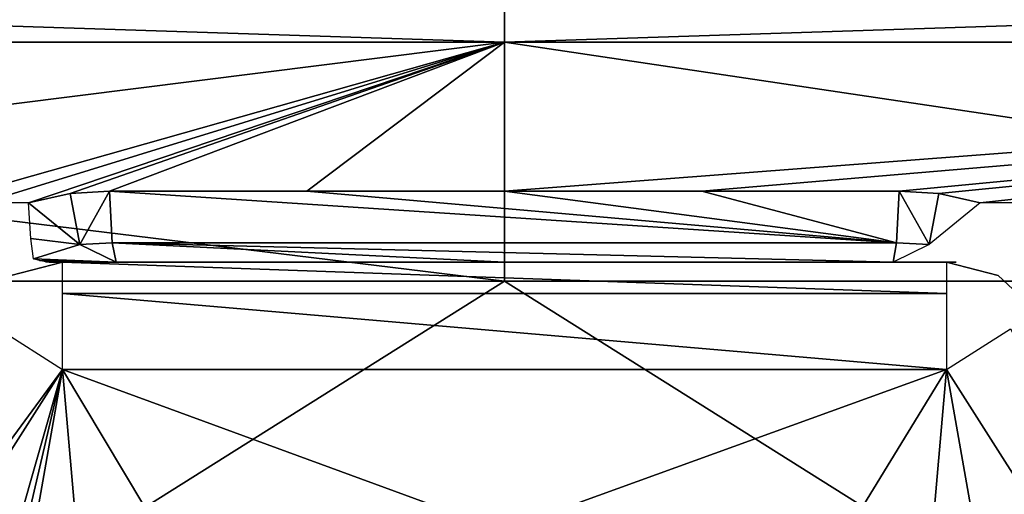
# Model space of a CAD drawing. Header units: inches. Extents: x -5.2 to 5.1, y -2.7 to 6.1.
# Tile 31 of 74: x -0.267 to 0.275, y -0.373 to -0.112. Entities that reach past the tile are written whole.
import ezdxf

# ---------------------------------------------------------------- set-up
doc = ezdxf.new("R2010")
doc.units = ezdxf.units.IN
doc.header["$LTSCALE"] = 52.148148
doc.header["$MEASUREMENT"] = 0
for name, color, linetype in [('127', 7, 'CONTINUOUS'), ('141', 7, 'CONTINUOUS'), ('206', 7, 'CONTINUOUS'), ('234', 7, 'CONTINUOUS'), ('235', 7, 'CONTINUOUS'), ('236', 7, 'CONTINUOUS'), ('237', 7, 'CONTINUOUS'), ('238', 7, 'CONTINUOUS'), ('39', 7, 'CONTINUOUS'), ('67', 7, 'CONTINUOUS'), ('68', 7, 'CONTINUOUS'), ('69', 7, 'CONTINUOUS'), ('70', 7, 'CONTINUOUS'), ('71', 7, 'CONTINUOUS'), ('73', 7, 'CONTINUOUS'), ('76', 7, 'CONTINUOUS')]:
    doc.layers.add(name, color=color, linetype=linetype)

msp = doc.modelspace()

# ---------------------------------------------------------------- linework, layer by layer
at = {"layer": '127', "linetype": 'Continuous'}
for points in [[(-1.074239, -0.124106, 3.778976), (-0.000003, -0.124106, 3.928695), (-1.076512, -0.088892, 3.786972), (-1.074239, -0.124106, 3.778976)], [(-0.000003, -0.124106, 3.928695), (-0.000003, -0.088892, 3.937008), (-1.076512, -0.088892, 3.786972), (-0.000003, -0.124106, 3.928695)], [(-0.000003, -0.124106, 3.928695), (1.074232, -0.124106, 3.778976), (-0.000003, -0.088892, 3.937008), (-0.000003, -0.124106, 3.928695)], [(1.074232, -0.124106, 3.778976), (1.076505, -0.088892, 3.786972), (-0.000003, -0.088892, 3.937008), (1.074232, -0.124106, 3.778976)]]:
    msp.add_3dface(points, dxfattribs=at)
at = {"layer": '141', "linetype": 'Continuous'}
for points in [[(-0.000003, -0.255697, 3.8629), (-0.88146, -0.255697, 3.760988), (-0.55007, -0.601756, 3.645185), (-0.000003, -0.255697, 3.8629)], [(0.550069, -0.601756, 3.645184), (-0.000003, -0.255697, 3.8629), (-0.55007, -0.601756, 3.645185), (0.550069, -0.601756, 3.645184)], [(0.881454, -0.255697, 3.760988), (-0.000003, -0.255697, 3.8629), (0.550069, -0.601756, 3.645184), (0.881454, -0.255697, 3.760988)]]:
    msp.add_3dface(points, dxfattribs=at)
at = {"layer": '206', "linetype": 'Continuous'}
for points in [[(-0.000003, -0.088892, -3.937008), (-1.074239, -0.124106, -3.778976), (-1.076512, -0.088892, -3.786972), (-0.000003, -0.088892, -3.937008)], [(-0.000003, -0.124106, -3.928695), (-1.074239, -0.124106, -3.778976), (-0.000003, -0.088892, -3.937008), (-0.000003, -0.124106, -3.928695)], [(1.074232, -0.124106, -3.778976), (-0.000003, -0.124106, -3.928695), (1.076505, -0.088892, -3.786972), (1.074232, -0.124106, -3.778976)], [(1.076505, -0.088892, -3.786972), (-0.000003, -0.124106, -3.928695), (-0.000003, -0.088892, -3.937008), (1.076505, -0.088892, -3.786972)]]:
    msp.add_3dface(points, dxfattribs=at)
at = {"layer": '234', "linetype": 'Continuous'}
for points in [[(-0.261722, -0.212631, -3.875606), (-0.238875, -0.207507, -3.879648), (-0.233643, -0.235542, -3.854704), (-0.261722, -0.212631, -3.875606)], [(-0.238875, -0.207507, -3.879648), (-0.217204, -0.206102, -3.881625), (-0.233643, -0.235542, -3.854704), (-0.238875, -0.207507, -3.879648)], [(-0.233643, -0.235542, -3.854704), (-0.217204, -0.206102, -3.881625), (-0.215744, -0.234688, -3.855543), (-0.233643, -0.235542, -3.854704)], [(-0.213652, -0.245276, -3.81834), (-0.233643, -0.235542, -3.854704), (-0.215744, -0.234688, -3.855543), (-0.213652, -0.245276, -3.81834)]]:
    msp.add_3dface(points, dxfattribs=at)
at = {"layer": '235', "linetype": 'Continuous'}
for points in [[(-0.261722, -0.212631, -3.875606), (-0.233643, -0.235542, -3.854704), (-0.260595, -0.232256, -3.859814), (-0.261722, -0.212631, -3.875606)], [(-0.233643, -0.235542, -3.854704), (-0.259082, -0.24345, -3.837445), (-0.260595, -0.232256, -3.859814), (-0.233643, -0.235542, -3.854704)], [(-0.233643, -0.235542, -3.854704), (-0.213652, -0.245276, -3.81834), (-0.259082, -0.24345, -3.837445), (-0.233643, -0.235542, -3.854704)], [(-0.259082, -0.24345, -3.837445), (-0.213652, -0.245276, -3.81834), (-0.255723, -0.244405, -3.833152), (-0.259082, -0.24345, -3.837445)], [(-0.255723, -0.244405, -3.833152), (-0.213652, -0.245276, -3.81834), (-0.252383, -0.245017, -3.828666), (-0.255723, -0.244405, -3.833152)], [(-0.252383, -0.245017, -3.828666), (-0.213652, -0.245276, -3.81834), (-0.250437, -0.24521, -3.82593), (-0.252383, -0.245017, -3.828666)], [(-0.213652, -0.245276, -3.81834), (-0.248515, -0.245276, -3.82313), (-0.250437, -0.24521, -3.82593), (-0.213652, -0.245276, -3.81834)], [(-0.213652, -0.245276, -3.81834), (-0.23152, -0.245276, -3.821727), (-0.248515, -0.245276, -3.82313), (-0.213652, -0.245276, -3.81834)]]:
    msp.add_3dface(points, dxfattribs=at)
at = {"layer": '236', "linetype": 'Continuous'}
for points in [[(-0.217204, -0.206102, -3.881625), (-0.108646, -0.206102, -3.886179), (0.215752, -0.234514, -3.855823), (-0.217204, -0.206102, -3.881625)], [(-0.215744, -0.234688, -3.855543), (-0.217204, -0.206102, -3.881625), (0.215752, -0.234514, -3.855823), (-0.215744, -0.234688, -3.855543)], [(-0.108646, -0.206102, -3.886179), (-0.000003, -0.206102, -3.887697), (0.215752, -0.234514, -3.855823), (-0.108646, -0.206102, -3.886179)], [(-0.000003, -0.206102, -3.887697), (0.108639, -0.206102, -3.886179), (0.215752, -0.234514, -3.855823), (-0.000003, -0.206102, -3.887697)], [(0.108639, -0.206102, -3.886179), (0.217196, -0.206102, -3.881625), (0.215752, -0.234514, -3.855823), (0.108639, -0.206102, -3.886179)], [(0.213812, -0.245276, -3.818332), (-0.215744, -0.234688, -3.855543), (0.215752, -0.234514, -3.855823), (0.213812, -0.245276, -3.818332)], [(0.213812, -0.245276, -3.818332), (0.000035, -0.245276, -3.824313), (-0.215744, -0.234688, -3.855543), (0.213812, -0.245276, -3.818332)], [(0.000035, -0.245276, -3.824313), (-0.213652, -0.245276, -3.81834), (-0.215744, -0.234688, -3.855543), (0.000035, -0.245276, -3.824313)]]:
    msp.add_3dface(points, dxfattribs=at)
at = {"layer": '237', "linetype": 'Continuous'}
for points in [[(0.215752, -0.234514, -3.855823), (0.217196, -0.206102, -3.881625), (0.233586, -0.235577, -3.85465), (0.215752, -0.234514, -3.855823)], [(0.217196, -0.206102, -3.881625), (0.238911, -0.20751, -3.879643), (0.233586, -0.235577, -3.85465), (0.217196, -0.206102, -3.881625)], [(0.238911, -0.20751, -3.879643), (0.261747, -0.212631, -3.875604), (0.233586, -0.235577, -3.85465), (0.238911, -0.20751, -3.879643)], [(0.213812, -0.245276, -3.818332), (0.215752, -0.234514, -3.855823), (0.233586, -0.235577, -3.85465), (0.213812, -0.245276, -3.818332)]]:
    msp.add_3dface(points, dxfattribs=at)
at = {"layer": '238', "linetype": 'Continuous'}
msp.add_3dface([(0.581394, -0.835827, -3.383958), (0.243169, -0.304331, -3.383958), (0.278399, -0.281912, -3.401255), (0.581394, -0.835827, -3.383958)], dxfattribs=at)
at = {"layer": '39', "linetype": 'Continuous'}
for points in [[(-0.88146, -0.255697, 3.760988), (-0.000003, -0.255697, 3.8629), (-1.074239, -0.124106, 3.778976), (-0.88146, -0.255697, 3.760988)], [(-1.074239, -0.124106, 3.778976), (-0.000003, -0.255697, 3.8629), (-0.000003, -0.124106, 3.928695), (-1.074239, -0.124106, 3.778976)], [(-0.000003, -0.255697, 3.8629), (0.881454, -0.255697, 3.760988), (-0.000003, -0.124106, 3.928695), (-0.000003, -0.255697, 3.8629)], [(-0.000003, -0.124106, 3.928695), (0.881454, -0.255697, 3.760988), (1.074232, -0.124106, 3.778976), (-0.000003, -0.124106, 3.928695)]]:
    msp.add_3dface(points, dxfattribs=at)
at = {"layer": '67', "linetype": 'Continuous'}
for points in [[(0.271587, -0.252563, -3.443013), (0.243169, -0.245276, -3.443013), (0.271587, -0.252563, -3.788667), (0.271587, -0.252563, -3.443013)], [(0.271587, -0.252563, -3.788667), (0.243169, -0.245276, -3.443013), (0.243169, -0.245276, -3.788667), (0.271587, -0.252563, -3.788667)], [(0.292992, -0.272625, -3.788668), (0.292992, -0.272625, -3.443013), (0.271587, -0.252563, -3.443013), (0.292992, -0.272625, -3.788668)], [(0.292992, -0.272625, -3.788668), (0.271587, -0.252563, -3.443013), (0.271587, -0.252563, -3.788667), (0.292992, -0.272625, -3.788668)]]:
    msp.add_3dface(points, dxfattribs=at)
at = {"layer": '68', "linetype": 'Continuous'}
for points in [[(-0.248515, -0.245276, -3.82313), (-0.23152, -0.245276, -3.821727), (-0.244542, -0.245276, -3.806599), (-0.248515, -0.245276, -3.82313)], [(-0.244542, -0.245276, -3.806599), (-0.23152, -0.245276, -3.821727), (-0.243176, -0.245276, -3.788667), (-0.244542, -0.245276, -3.806599)], [(0.243169, -0.245276, -3.788667), (0.243169, -0.245276, -3.443013), (-0.243176, -0.245276, -3.443013), (0.243169, -0.245276, -3.788667)], [(0.231513, -0.245276, -3.82173), (0.243169, -0.245276, -3.788667), (-0.243176, -0.245276, -3.443013), (0.231513, -0.245276, -3.82173)], [(0.213812, -0.245276, -3.818332), (0.231513, -0.245276, -3.82173), (-0.243176, -0.245276, -3.443013), (0.213812, -0.245276, -3.818332)], [(0.000035, -0.245276, -3.824313), (0.213812, -0.245276, -3.818332), (-0.243176, -0.245276, -3.443013), (0.000035, -0.245276, -3.824313)], [(-0.213652, -0.245276, -3.81834), (0.000035, -0.245276, -3.824313), (-0.243176, -0.245276, -3.443013), (-0.213652, -0.245276, -3.81834)], [(-0.23152, -0.245276, -3.821727), (-0.213652, -0.245276, -3.81834), (-0.243176, -0.245276, -3.443013), (-0.23152, -0.245276, -3.821727)], [(-0.243176, -0.245276, -3.788667), (-0.23152, -0.245276, -3.821727), (-0.243176, -0.245276, -3.443013), (-0.243176, -0.245276, -3.788667)], [(0.24457, -0.245276, -3.806797), (0.243169, -0.245276, -3.788667), (0.231513, -0.245276, -3.82173), (0.24457, -0.245276, -3.806797)], [(0.248509, -0.245276, -3.82313), (0.24457, -0.245276, -3.806797), (0.231513, -0.245276, -3.82173), (0.248509, -0.245276, -3.82313)]]:
    msp.add_3dface(points, dxfattribs=at)
at = {"layer": '69', "linetype": 'Continuous'}
for points in [[(-0.243176, -0.245276, -3.443013), (0.243169, -0.245276, -3.443013), (0.243169, -0.262572, -3.401255), (-0.243176, -0.245276, -3.443013)], [(-0.243176, -0.245276, -3.443013), (0.243169, -0.262572, -3.401255), (-0.243176, -0.262572, -3.401255), (-0.243176, -0.245276, -3.443013)], [(0.243169, -0.304331, -3.383958), (-0.243176, -0.304331, -3.383958), (-0.243176, -0.262572, -3.401255), (0.243169, -0.304331, -3.383958)], [(0.243169, -0.262572, -3.401255), (0.243169, -0.304331, -3.383958), (-0.243176, -0.262572, -3.401255), (0.243169, -0.262572, -3.401255)]]:
    msp.add_3dface(points, dxfattribs=at)
at = {"layer": '70', "linetype": 'Continuous'}
for points in [[(-0.5814, -0.835827, -3.383958), (-0.243176, -0.304331, -3.383958), (-0.394818, -0.835827, -3.383958), (-0.5814, -0.835827, -3.383958)], [(-0.394818, -0.835827, -3.383958), (-0.243176, -0.304331, -3.383958), (-0.366111, -0.832194, -3.383958), (-0.394818, -0.835827, -3.383958)], [(-0.366111, -0.832194, -3.383958), (-0.243176, -0.304331, -3.383958), (-0.334873, -0.824018, -3.383958), (-0.366111, -0.832194, -3.383958)], [(-0.334873, -0.824018, -3.383958), (-0.243176, -0.304331, -3.383958), (-0.216539, -0.609449, -3.383958), (-0.334873, -0.824018, -3.383958)], [(-0.243176, -0.304331, -3.383958), (0.243169, -0.304331, -3.383958), (-0.001381, -0.39292, -3.383958), (-0.243176, -0.304331, -3.383958)], [(-0.216539, -0.609449, -3.383958), (-0.243176, -0.304331, -3.383958), (-0.152522, -0.455847, -3.383958), (-0.216539, -0.609449, -3.383958)], [(-0.152522, -0.455847, -3.383958), (-0.243176, -0.304331, -3.383958), (-0.001381, -0.39292, -3.383958), (-0.152522, -0.455847, -3.383958)], [(-0.001381, -0.39292, -3.383958), (0.243169, -0.304331, -3.383958), (0.151356, -0.454653, -3.383958), (-0.001381, -0.39292, -3.383958)], [(0.151356, -0.454653, -3.383958), (0.243169, -0.304331, -3.383958), (0.216532, -0.609449, -3.383958), (0.151356, -0.454653, -3.383958)], [(0.216532, -0.609449, -3.383958), (0.243169, -0.304331, -3.383958), (0.334873, -0.824005, -3.383958), (0.216532, -0.609449, -3.383958)], [(0.243169, -0.304331, -3.383958), (0.581394, -0.835827, -3.383958), (0.334873, -0.824005, -3.383958), (0.243169, -0.304331, -3.383958)]]:
    msp.add_3dface(points, dxfattribs=at)
at = {"layer": '71', "linetype": 'Continuous'}
for points in [[(-0.278405, -0.281912, -3.401255), (-0.243176, -0.304331, -3.383958), (-0.61663, -0.813408, -3.401255), (-0.278405, -0.281912, -3.401255)], [(-0.243176, -0.304331, -3.383958), (-0.5814, -0.835827, -3.383958), (-0.61663, -0.813408, -3.401255), (-0.243176, -0.304331, -3.383958)]]:
    msp.add_3dface(points, dxfattribs=at)
at = {"layer": '73', "linetype": 'Continuous'}
for points in [[(-0.243176, -0.245276, -3.788667), (-0.243176, -0.245276, -3.443013), (-0.271593, -0.252563, -3.443013), (-0.243176, -0.245276, -3.788667)], [(-0.243176, -0.245276, -3.788667), (-0.271593, -0.252563, -3.443013), (-0.271593, -0.252562, -3.788665), (-0.243176, -0.245276, -3.788667)]]:
    msp.add_3dface(points, dxfattribs=at)
at = {"layer": '76', "linetype": 'Continuous'}
for points in [[(-1.074239, -0.124106, -3.778976), (-0.000003, -0.124106, -3.928695), (-1.046241, -0.255767, -3.718482), (-1.074239, -0.124106, -3.778976)], [(-0.000003, -0.124106, -3.928695), (-0.312258, -0.212631, -3.871862), (-1.046241, -0.255767, -3.718482), (-0.000003, -0.124106, -3.928695)], [(-0.312258, -0.212631, -3.871862), (-0.000003, -0.124106, -3.928695), (-0.287012, -0.212631, -3.873815), (-0.312258, -0.212631, -3.871862)], [(-0.287012, -0.212631, -3.873815), (-0.000003, -0.124106, -3.928695), (-0.261722, -0.212631, -3.875606), (-0.287012, -0.212631, -3.873815)], [(-0.261722, -0.212631, -3.875606), (-0.000003, -0.124106, -3.928695), (-0.238875, -0.207507, -3.879648), (-0.261722, -0.212631, -3.875606)], [(-0.238875, -0.207507, -3.879648), (-0.000003, -0.124106, -3.928695), (-0.217204, -0.206102, -3.881625), (-0.238875, -0.207507, -3.879648)], [(-0.217204, -0.206102, -3.881625), (-0.000003, -0.124106, -3.928695), (-0.108646, -0.206102, -3.886179), (-0.217204, -0.206102, -3.881625)], [(-0.108646, -0.206102, -3.886179), (-0.000003, -0.124106, -3.928695), (-0.000003, -0.206102, -3.887697), (-0.108646, -0.206102, -3.886179)], [(-0.000003, -0.124106, -3.928695), (1.074232, -0.124106, -3.778976), (-0.000003, -0.206102, -3.887697), (-0.000003, -0.124106, -3.928695)], [(-0.000003, -0.206102, -3.887697), (1.074232, -0.124106, -3.778976), (0.108639, -0.206102, -3.886179), (-0.000003, -0.206102, -3.887697)], [(0.108639, -0.206102, -3.886179), (1.074232, -0.124106, -3.778976), (0.217196, -0.206102, -3.881625), (0.108639, -0.206102, -3.886179)], [(0.217196, -0.206102, -3.881625), (1.074232, -0.124106, -3.778976), (0.238911, -0.20751, -3.879643), (0.217196, -0.206102, -3.881625)], [(1.074232, -0.124106, -3.778976), (0.261747, -0.212631, -3.875604), (0.238911, -0.20751, -3.879643), (1.074232, -0.124106, -3.778976)], [(0.287005, -0.212631, -3.873815), (0.261747, -0.212631, -3.875604), (1.074232, -0.124106, -3.778976), (0.287005, -0.212631, -3.873815)]]:
    msp.add_3dface(points, dxfattribs=at)

doc.saveas('drawing.dxf')
